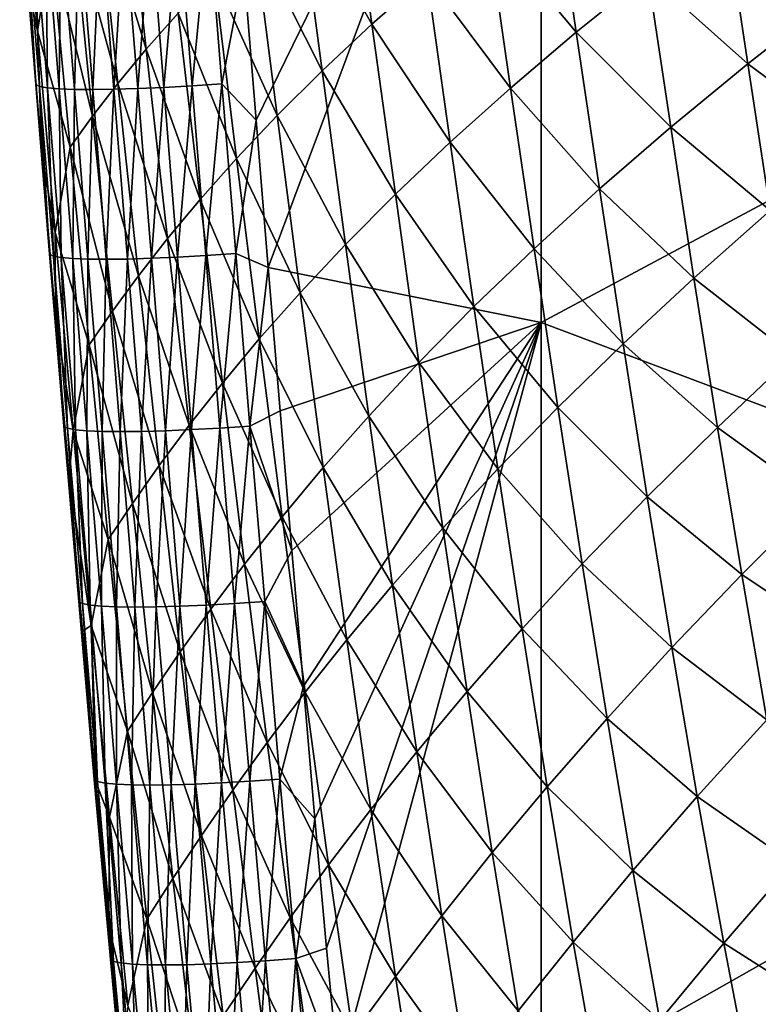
# Model space of a CAD drawing. Header units: metres. Extents: x -104 to 104, y -68 to 90.
# Tile 112 of 256: x -20.81 to -17.45, y -50.75 to -46.28. Entities that reach past the tile are written whole.
import ezdxf

# ---------------------------------------------------------------- set-up
doc = ezdxf.new("R2010")
doc.units = ezdxf.units.M
doc.layers.add('solid_FIT-BATH-153_SW0002', color=7, linetype='CONTINUOUS')

msp = doc.modelspace()

# ---------------------------------------------------------------- linework, layer by layer
at = {"layer": 'solid_FIT-BATH-153_SW0002'}
for points in [[(-19.790371, -46.050171, 13.938366), (-19.734577, -46.736103, 13.889766), (-18.440989, -44.087219, 14.084552)], [(-19.734577, -46.736103, 13.889766), (-19.679564, -47.404652, 13.841597), (-18.440989, -44.087219, 14.084552)], [(-19.679564, -47.404652, 13.841597), (-18.440989, -47.654945, 13.834227), (-18.440989, -44.087219, 14.084552)], [(-18.440989, -44.087219, 14.084552), (-18.440989, -47.654945, 13.834227), (-14.752053, -45.677456, 14.003272)], [(-20.726738, -46.332157, 12.543238), (-20.769642, -46.131462, 12.848026), (-20.807537, -45.405968, 12.648759)], [(-20.726738, -46.332157, 12.543238), (-20.807537, -45.405968, 12.648759), (-20.664047, -45.948097, 11.597824)], [(-20.455564, -45.684662, 9.662077), (-20.32979, -45.542595, 8.701873), (-20.232903, -46.413849, 8.614086)], [(-20.232903, -46.413849, 8.614086), (-20.32979, -45.542595, 8.701873), (-20.08777, -46.250126, 7.666294)], [(-19.539934, -45.712456, 4.883813), (-19.314447, -45.517906, 3.984102), (-19.208555, -46.299915, 3.92994)], [(-19.208555, -46.299915, 3.92994), (-19.314447, -45.517906, 3.984102), (-18.959145, -46.080254, 3.055694)], [(-18.685152, -45.85268, 2.203436), (-18.385283, -45.617428, 1.376616), (-18.280853, -46.336781, 1.343624)], [(-18.280853, -46.336781, 1.343624), (-18.385283, -45.617428, 1.376616), (-17.955841, -46.075069, 0.55277)], [(-18.440989, -47.654945, 13.834227), (-14.752053, -49.043961, 13.762091), (-14.752053, -45.677456, 14.003272)], [(-20.566458, -45.819775, 10.627575), (-20.455564, -45.684662, 9.662077), (-20.361994, -46.569759, 9.568609)], [(-20.361994, -46.569759, 9.568609), (-20.455564, -45.684662, 9.662077), (-20.232903, -46.413849, 8.614086)], [(-19.742914, -45.899376, 5.798941), (-19.539934, -45.712456, 4.883813), (-19.434679, -46.511414, 4.822731)], [(-19.434679, -46.511414, 4.822731), (-19.539934, -45.712456, 4.883813), (-19.208555, -46.299915, 3.92994)], [(-20.086567, -45.818401, 13.913148), (-20.025187, -46.5802, 13.859174), (-19.951082, -45.80946, 13.94403)], [(-20.025187, -46.5802, 13.859174), (-19.889389, -46.571259, 13.890256), (-19.951082, -45.80946, 13.94403)], [(-19.951082, -45.80946, 13.94403), (-19.889389, -46.571259, 13.890256), (-19.790371, -46.050171, 13.938366)], [(-17.955841, -46.075069, 0.55277), (-17.603401, -45.805588, -0.205989), (-17.502678, -46.479477, -0.224812)], [(-17.502678, -46.479477, -0.224812), (-17.603401, -45.805588, -0.205989), (-17.125473, -46.182949, -0.941301)], [(-20.79694, -45.813896, 13.014955), (-20.734827, -46.574356, 12.957374), (-20.778837, -45.822029, 13.152735)], [(-20.769642, -46.131462, 12.848026), (-20.734827, -46.574356, 12.957374), (-20.79694, -45.813896, 13.014955)], [(-20.778837, -45.822029, 13.152735), (-20.717196, -46.582733, 13.095553), (-20.742491, -45.828239, 13.284357)], [(-20.734827, -46.574356, 12.957374), (-20.717196, -46.582733, 13.095553), (-20.778837, -45.822029, 13.152735)], [(-20.742491, -45.828239, 13.284357), (-20.68121, -46.589172, 13.227607), (-20.689205, -45.832531, 13.408391)], [(-20.717196, -46.582733, 13.095553), (-20.68121, -46.589172, 13.227607), (-20.742491, -45.828239, 13.284357)], [(-20.689205, -45.832531, 13.408391), (-20.628176, -46.59367, 13.352091), (-20.620346, -45.834911, 13.523306)], [(-20.68121, -46.589172, 13.227607), (-20.628176, -46.59367, 13.352091), (-20.689205, -45.832531, 13.408391)], [(-20.664047, -45.948097, 11.597824), (-20.566458, -45.819775, 10.627575), (-20.476629, -46.717991, 10.529097)], [(-20.628176, -46.59367, 13.352091), (-20.559479, -46.59623, 13.467451), (-20.620346, -45.834911, 13.523306)], [(-20.620346, -45.834911, 13.523306), (-20.559479, -46.59623, 13.467451), (-20.537079, -45.835392, 13.627897)], [(-20.476629, -46.717991, 10.529097), (-20.566458, -45.819775, 10.627575), (-20.361994, -46.569759, 9.568609)], [(-20.559479, -46.59623, 13.467451), (-20.476271, -46.596867, 13.572491), (-20.537079, -45.835392, 13.627897)], [(-20.537079, -45.835392, 13.627897), (-20.476271, -46.596867, 13.572491), (-20.440765, -45.833973, 13.720608)], [(-20.476271, -46.596867, 13.572491), (-20.37993, -46.595577, 13.665627), (-20.440765, -45.833973, 13.720608)], [(-20.440765, -45.833973, 13.720608), (-20.37993, -46.595577, 13.665627), (-20.332708, -45.830666, 13.800006)], [(-20.37993, -46.595577, 13.665627), (-20.271765, -46.592365, 13.745416), (-20.332708, -45.830666, 13.800006)], [(-20.332708, -45.830666, 13.800006), (-20.271765, -46.592365, 13.745416), (-20.214209, -45.825474, 13.864663)], [(-20.271765, -46.592365, 13.745416), (-20.15308, -46.587238, 13.810412), (-20.214209, -45.825474, 13.864663)], [(-20.214209, -45.825474, 13.864663), (-20.15308, -46.587238, 13.810412), (-20.086567, -45.818401, 13.913148)], [(-20.15308, -46.587238, 13.810412), (-20.025187, -46.5802, 13.859174), (-20.086567, -45.818401, 13.913148)], [(-18.959145, -46.080254, 3.055694), (-18.685152, -45.85268, 2.203436), (-18.579412, -46.590427, 2.163419)], [(-18.579412, -46.590427, 2.163419), (-18.685152, -45.85268, 2.203436), (-18.280853, -46.336781, 1.343624)], [(-19.924984, -46.078613, 6.727174), (-19.742914, -45.899376, 5.798941), (-19.638899, -46.714573, 5.731023)], [(-19.638899, -46.714573, 5.731023), (-19.742914, -45.899376, 5.798941), (-19.434679, -46.511414, 4.822731)], [(-20.726738, -46.332157, 12.543238), (-20.664047, -45.948097, 11.597824), (-20.578346, -46.858711, 11.495241)], [(-20.578346, -46.858711, 11.495241), (-20.664047, -45.948097, 11.597824), (-20.476629, -46.717991, 10.529097)], [(-20.08777, -46.250126, 7.666294), (-19.924984, -46.078613, 6.727174), (-19.822781, -46.909332, 6.652587)], [(-19.822781, -46.909332, 6.652587), (-19.924984, -46.078613, 6.727174), (-19.638899, -46.714573, 5.731023)], [(-19.889389, -46.571259, 13.890256), (-19.734577, -46.736103, 13.889766), (-19.790371, -46.050171, 13.938366)], [(-19.208555, -46.299915, 3.92994), (-18.959145, -46.080254, 3.055694), (-18.852774, -46.835747, 3.008716)], [(-18.852774, -46.835747, 3.008716), (-18.959145, -46.080254, 3.055694), (-18.579412, -46.590427, 2.163419)], [(-18.280853, -46.336781, 1.343624), (-17.955841, -46.075069, 0.55277), (-17.852448, -46.767979, 0.526818)], [(-17.852448, -46.767979, 0.526818), (-17.955841, -46.075069, 0.55277), (-17.502678, -46.479477, -0.224812)], [(-20.769642, -46.131462, 12.848026), (-20.706568, -46.893806, 12.789385), (-20.734827, -46.574356, 12.957374)], [(-20.726738, -46.332157, 12.543238), (-20.706568, -46.893806, 12.789385), (-20.769642, -46.131462, 12.848026)], [(-17.502678, -46.479477, -0.224812), (-17.125473, -46.182949, -0.941301), (-17.026499, -46.830757, -0.953115)], [(-20.232903, -46.413849, 8.614086), (-20.08777, -46.250126, 7.666294), (-19.987913, -47.095642, 7.585293)], [(-19.987913, -47.095642, 7.585293), (-20.08777, -46.250126, 7.666294), (-19.822781, -46.909332, 6.652587)], [(-19.434679, -46.511414, 4.822731), (-19.208555, -46.299915, 3.92994), (-19.102205, -47.072483, 3.876066)], [(-19.102205, -47.072483, 3.876066), (-19.208555, -46.299915, 3.92994), (-18.852774, -46.835747, 3.008716)], [(-20.645981, -47.245312, 12.43862), (-20.706568, -46.893806, 12.789385), (-20.726738, -46.332157, 12.543238)], [(-20.645981, -47.245312, 12.43862), (-20.726738, -46.332157, 12.543238), (-20.578346, -46.858711, 11.495241)], [(-18.579412, -46.590427, 2.163419), (-18.280853, -46.336781, 1.343624), (-18.175495, -47.048103, 1.310649)], [(-18.175495, -47.048103, 1.310649), (-18.280853, -46.336781, 1.343624), (-17.852448, -46.767979, 0.526818)], [(-20.361994, -46.569759, 9.568609), (-20.232903, -46.413849, 8.614086), (-20.135883, -47.273434, 8.527012)], [(-20.135883, -47.273434, 8.527012), (-20.232903, -46.413849, 8.614086), (-19.987913, -47.095642, 7.585293)], [(-17.852448, -46.767979, 0.526818), (-17.502678, -46.479477, -0.224812), (-17.400389, -47.146255, -0.243851)], [(-17.400389, -47.146255, -0.243851), (-17.502678, -46.479477, -0.224812), (-17.026499, -46.830757, -0.953115)], [(-19.638899, -46.714573, 5.731023), (-19.434679, -46.511414, 4.822731), (-19.328979, -47.300369, 4.762019)], [(-19.328979, -47.300369, 4.762019), (-19.434679, -46.511414, 4.822731), (-19.102205, -47.072483, 3.876066)], [(-20.476629, -46.717991, 10.529097), (-20.361994, -46.569759, 9.568609), (-20.268274, -47.442684, 9.475914)], [(-20.268274, -47.442684, 9.475914), (-20.361994, -46.569759, 9.568609), (-20.135883, -47.273434, 8.527012)], [(-20.025187, -46.5802, 13.859174), (-19.962683, -47.350796, 13.803516), (-19.889389, -46.571259, 13.890256)], [(-19.962683, -47.350796, 13.803516), (-19.826567, -47.341797, 13.834808), (-19.889389, -46.571259, 13.890256)], [(-19.889389, -46.571259, 13.890256), (-19.826567, -47.341797, 13.834808), (-19.734577, -46.736103, 13.889766)], [(-20.734827, -46.574356, 12.957374), (-20.671524, -47.343822, 12.897992), (-20.717196, -46.582733, 13.095553)], [(-20.706568, -46.893806, 12.789385), (-20.671524, -47.343822, 12.897992), (-20.734827, -46.574356, 12.957374)], [(-20.717196, -46.582733, 13.095553), (-20.654383, -47.352451, 13.036581), (-20.68121, -46.589172, 13.227607)], [(-20.671524, -47.343822, 12.897992), (-20.654383, -47.352451, 13.036581), (-20.717196, -46.582733, 13.095553)], [(-20.68121, -46.589172, 13.227607), (-20.618771, -47.359108, 13.169078), (-20.628176, -46.59367, 13.352091)], [(-20.654383, -47.352451, 13.036581), (-20.618771, -47.359108, 13.169078), (-20.68121, -46.589172, 13.227607)], [(-20.628176, -46.59367, 13.352091), (-20.566004, -47.3638, 13.294024), (-20.559479, -46.59623, 13.467451)], [(-20.618771, -47.359108, 13.169078), (-20.566004, -47.3638, 13.294024), (-20.628176, -46.59367, 13.352091)], [(-20.566004, -47.3638, 13.294024), (-20.497475, -47.366524, 13.409843), (-20.559479, -46.59623, 13.467451)], [(-20.559479, -46.59623, 13.467451), (-20.497475, -47.366524, 13.409843), (-20.476271, -46.596867, 13.572491)], [(-20.497475, -47.366524, 13.409843), (-20.414333, -47.36729, 13.515346), (-20.476271, -46.596867, 13.572491)], [(-20.476271, -46.596867, 13.572491), (-20.414333, -47.36729, 13.515346), (-20.37993, -46.595577, 13.665627)], [(-20.414333, -47.36729, 13.515346), (-20.31797, -47.366096, 13.608922), (-20.37993, -46.595577, 13.665627)], [(-20.37993, -46.595577, 13.665627), (-20.31797, -47.366096, 13.608922), (-20.271765, -46.592365, 13.745416)], [(-20.31797, -47.366096, 13.608922), (-20.209698, -47.362949, 13.689115), (-20.271765, -46.592365, 13.745416)], [(-20.271765, -46.592365, 13.745416), (-20.209698, -47.362949, 13.689115), (-20.15308, -46.587238, 13.810412)], [(-20.209698, -47.362949, 13.689115), (-20.090832, -47.357845, 13.754466), (-20.15308, -46.587238, 13.810412)], [(-20.15308, -46.587238, 13.810412), (-20.090832, -47.357845, 13.754466), (-20.025187, -46.5802, 13.859174)], [(-20.090832, -47.357845, 13.754466), (-19.962683, -47.350796, 13.803516), (-20.025187, -46.5802, 13.859174)], [(-18.852774, -46.835747, 3.008716), (-18.579412, -46.590427, 2.163419), (-18.472788, -47.319542, 2.123494)], [(-18.472788, -47.319542, 2.123494), (-18.579412, -46.590427, 2.163419), (-18.175495, -47.048103, 1.310649)], [(-20.578346, -46.858711, 11.495241), (-20.476629, -46.717991, 10.529097), (-20.386629, -47.603527, 10.431438)], [(-20.386629, -47.603527, 10.431438), (-20.476629, -46.717991, 10.529097), (-20.268274, -47.442684, 9.475914)], [(-19.826567, -47.341797, 13.834808), (-19.679564, -47.404652, 13.841597), (-19.734577, -46.736103, 13.889766)], [(-19.822781, -46.909332, 6.652587), (-19.638899, -46.714573, 5.731023), (-19.534451, -47.519211, 5.663556)], [(-19.534451, -47.519211, 5.663556), (-19.638899, -46.714573, 5.731023), (-19.328979, -47.300369, 4.762019)], [(-18.175495, -47.048103, 1.310649), (-17.852448, -46.767979, 0.526818), (-17.74754, -47.453144, 0.50072)], [(-17.74754, -47.453144, 0.50072), (-17.852448, -46.767979, 0.526818), (-17.400389, -47.146255, -0.243851)], [(-19.102205, -47.072483, 3.876066), (-18.852774, -46.835747, 3.008716), (-18.745558, -47.582008, 2.96191)], [(-18.745558, -47.582008, 2.96191), (-18.852774, -46.835747, 3.008716), (-18.472788, -47.319542, 2.123494)], [(-20.645981, -47.245312, 12.43862), (-20.578346, -46.858711, 11.495241), (-20.492455, -47.756157, 11.393519)], [(-20.492455, -47.756157, 11.393519), (-20.578346, -46.858711, 11.495241), (-20.386629, -47.603527, 10.431438)], [(-20.706568, -46.893806, 12.789385), (-20.644588, -47.634579, 12.731226), (-20.671524, -47.343822, 12.897992)], [(-20.645981, -47.245312, 12.43862), (-20.644588, -47.634579, 12.731226), (-20.706568, -46.893806, 12.789385)], [(-19.987913, -47.095642, 7.585293), (-19.822781, -46.909332, 6.652587), (-19.720144, -47.728939, 6.578526)], [(-19.720144, -47.728939, 6.578526), (-19.822781, -46.909332, 6.652587), (-19.534451, -47.519211, 5.663556)], [(-18.472788, -47.319542, 2.123494), (-18.175495, -47.048103, 1.310649), (-18.068672, -47.751057, 1.277601)], [(-18.068672, -47.751057, 1.277601), (-18.175495, -47.048103, 1.310649), (-17.74754, -47.453144, 0.50072)], [(-20.135883, -47.273434, 8.527012), (-19.987913, -47.095642, 7.585293), (-19.887615, -47.929501, 7.504889)], [(-19.887615, -47.929501, 7.504889), (-19.987913, -47.095642, 7.585293), (-19.720144, -47.728939, 6.578526)], [(-19.328979, -47.300369, 4.762019), (-19.102205, -47.072483, 3.876066), (-18.995045, -47.835224, 3.822441)], [(-18.995045, -47.835224, 3.822441), (-19.102205, -47.072483, 3.876066), (-18.745558, -47.582008, 2.96191)], [(-17.74754, -47.453144, 0.50072), (-17.400389, -47.146255, -0.243851), (-17.295805, -47.805576, -0.263354)], [(-20.564926, -48.144798, 12.334867), (-20.644588, -47.634579, 12.731226), (-20.645981, -47.245312, 12.43862)], [(-20.564926, -48.144798, 12.334867), (-20.645981, -47.245312, 12.43862), (-20.492455, -47.756157, 11.393519)], [(-20.268274, -47.442684, 9.475914), (-20.135883, -47.273434, 8.527012), (-20.038416, -48.120823, 8.440601)], [(-20.038416, -48.120823, 8.440601), (-20.135883, -47.273434, 8.527012), (-19.887615, -47.929501, 7.504889)], [(-19.534451, -47.519211, 5.663556), (-19.328979, -47.300369, 4.762019), (-19.222494, -48.078911, 4.701633)], [(-19.222494, -48.078911, 4.701633), (-19.328979, -47.300369, 4.762019), (-18.995045, -47.835224, 3.822441)], [(-18.745558, -47.582008, 2.96191), (-18.472788, -47.319542, 2.123494), (-18.364746, -48.039658, 2.083573)], [(-18.364746, -48.039658, 2.083573), (-18.472788, -47.319542, 2.123494), (-18.068672, -47.751057, 1.277601)], [(-20.671524, -47.343822, 12.897992), (-20.606501, -48.125446, 12.836506), (-20.654383, -47.352451, 13.036581)], [(-20.644588, -47.634579, 12.731226), (-20.606501, -48.125446, 12.836506), (-20.671524, -47.343822, 12.897992)], [(-20.654383, -47.352451, 13.036581), (-20.589869, -48.134327, 12.975514), (-20.618771, -47.359108, 13.169078)], [(-20.606501, -48.125446, 12.836506), (-20.589869, -48.134327, 12.975514), (-20.654383, -47.352451, 13.036581)], [(-20.618771, -47.359108, 13.169078), (-20.554647, -48.141197, 13.108467), (-20.566004, -47.3638, 13.294024)], [(-20.589869, -48.134327, 12.975514), (-20.554647, -48.141197, 13.108467), (-20.618771, -47.359108, 13.169078)], [(-20.566004, -47.3638, 13.294024), (-20.502157, -48.146061, 13.233892), (-20.497475, -47.366524, 13.409843)], [(-20.554647, -48.141197, 13.108467), (-20.502157, -48.146061, 13.233892), (-20.566004, -47.3638, 13.294024)], [(-20.502157, -48.146061, 13.233892), (-20.433807, -48.148922, 13.350187), (-20.497475, -47.366524, 13.409843)], [(-20.497475, -47.366524, 13.409843), (-20.433807, -48.148922, 13.350187), (-20.414333, -47.36729, 13.515346)], [(-20.433807, -48.148922, 13.350187), (-20.35074, -48.149784, 13.456169), (-20.414333, -47.36729, 13.515346)], [(-20.414333, -47.36729, 13.515346), (-20.35074, -48.149784, 13.456169), (-20.31797, -47.366096, 13.608922)], [(-20.35074, -48.149784, 13.456169), (-20.254358, -48.148643, 13.550204), (-20.31797, -47.366096, 13.608922)], [(-20.31797, -47.366096, 13.608922), (-20.254358, -48.148643, 13.550204), (-20.209698, -47.362949, 13.689115)], [(-20.254358, -48.148643, 13.550204), (-20.145981, -48.145508, 13.630818), (-20.209698, -47.362949, 13.689115)], [(-20.209698, -47.362949, 13.689115), (-20.145981, -48.145508, 13.630818), (-20.090832, -47.357845, 13.754466)], [(-20.145981, -48.145508, 13.630818), (-20.026928, -48.140373, 13.696539), (-20.090832, -47.357845, 13.754466)], [(-20.090832, -47.357845, 13.754466), (-20.026928, -48.140373, 13.696539), (-19.962683, -47.350796, 13.803516)], [(-20.026928, -48.140373, 13.696539), (-19.898523, -48.133247, 13.745893), (-19.962683, -47.350796, 13.803516)], [(-19.962683, -47.350796, 13.803516), (-19.898523, -48.133247, 13.745893), (-19.826567, -47.341797, 13.834808)], [(-19.898523, -48.133247, 13.745893), (-19.762083, -48.124126, 13.777409), (-19.826567, -47.341797, 13.834808)], [(-19.826567, -47.341797, 13.834808), (-19.762083, -48.124126, 13.777409), (-19.679564, -47.404652, 13.841597)], [(-19.762083, -48.124126, 13.777409), (-19.625107, -48.055801, 13.793915), (-19.679564, -47.404652, 13.841597)], [(-19.679564, -47.404652, 13.841597), (-19.625107, -48.055801, 13.793915), (-18.440989, -47.654945, 13.834227)], [(-20.386629, -47.603527, 10.431438), (-20.268274, -47.442684, 9.475914), (-20.174086, -48.302876, 9.383944)], [(-20.174086, -48.302876, 9.383944), (-20.268274, -47.442684, 9.475914), (-20.038416, -48.120823, 8.440601)], [(-18.068672, -47.751057, 1.277601), (-17.74754, -47.453144, 0.50072), (-17.640368, -48.130203, 0.474247)], [(-17.640368, -48.130203, 0.474247), (-17.74754, -47.453144, 0.50072), (-17.295805, -47.805576, -0.263354)], [(-19.720144, -47.728939, 6.578526), (-19.534451, -47.519211, 5.663556), (-19.429232, -48.312847, 5.59649)], [(-19.429232, -48.312847, 5.59649), (-19.534451, -47.519211, 5.663556), (-19.222494, -48.078911, 4.701633)], [(-18.995045, -47.835224, 3.822441), (-18.745558, -47.582008, 2.96191), (-18.636963, -48.318653, 2.915184)], [(-18.636963, -48.318653, 2.915184), (-18.745558, -47.582008, 2.96191), (-18.364746, -48.039658, 2.083573)], [(-20.644588, -47.634579, 12.731226), (-20.583445, -48.355022, 12.673757), (-20.606501, -48.125446, 12.836506)], [(-20.564926, -48.144798, 12.334867), (-20.583445, -48.355022, 12.673757), (-20.644588, -47.634579, 12.731226)], [(-20.492455, -47.756157, 11.393519), (-20.386629, -47.603527, 10.431438), (-20.296137, -48.475811, 10.334559)], [(-20.296137, -48.475811, 10.334559), (-20.386629, -47.603527, 10.431438), (-20.174086, -48.302876, 9.383944)], [(-19.625107, -48.055801, 13.793915), (-19.571957, -48.688988, 13.746807), (-18.440989, -47.654945, 13.834227)], [(-19.571957, -48.688988, 13.746807), (-19.519585, -49.305504, 13.700233), (-18.440989, -47.654945, 13.834227)], [(-19.519585, -49.305504, 13.700233), (-19.467237, -49.906872, 13.654131), (-18.440989, -47.654945, 13.834227)], [(-19.467237, -49.906872, 13.654131), (-19.41416, -50.494587, 13.608435), (-18.440989, -47.654945, 13.834227)], [(-19.41416, -50.494587, 13.608435), (-19.360752, -51.068321, 13.563204), (-18.440989, -47.654945, 13.834227)], [(-19.360752, -51.068321, 13.563204), (-18.440989, -51.133598, 13.567382), (-18.440989, -47.654945, 13.834227)], [(-18.440989, -47.654945, 13.834227), (-18.440989, -51.133598, 13.567382), (-14.752053, -49.043961, 13.762091)], [(-19.887615, -47.929501, 7.504889), (-19.720144, -47.728939, 6.578526), (-19.616749, -48.536968, 6.504943)], [(-19.616749, -48.536968, 6.504943), (-19.720144, -47.728939, 6.578526), (-19.429232, -48.312847, 5.59649)], [(-20.564926, -48.144798, 12.334867), (-20.492455, -47.756157, 11.393519), (-20.406044, -48.639828, 11.292618)], [(-20.406044, -48.639828, 11.292618), (-20.492455, -47.756157, 11.393519), (-20.296137, -48.475811, 10.334559)], [(-18.364746, -48.039658, 2.083573), (-18.068672, -47.751057, 1.277601), (-17.959618, -48.445255, 1.244266)], [(-17.959618, -48.445255, 1.244266), (-18.068672, -47.751057, 1.277601), (-17.640368, -48.130203, 0.474247)], [(-17.640368, -48.130203, 0.474247), (-17.295805, -47.805576, -0.263354), (-17.188177, -48.457077, -0.283581)], [(-19.222494, -48.078911, 4.701633), (-18.995045, -47.835224, 3.822441), (-18.886538, -48.587738, 3.768974)], [(-18.886538, -48.587738, 3.768974), (-18.995045, -47.835224, 3.822441), (-18.636963, -48.318653, 2.915184)], [(-20.038416, -48.120823, 8.440601), (-19.887615, -47.929501, 7.504889), (-19.786558, -48.751209, 7.425034)], [(-19.786558, -48.751209, 7.425034), (-19.887615, -47.929501, 7.504889), (-19.616749, -48.536968, 6.504943)], [(-18.636963, -48.318653, 2.915184), (-18.364746, -48.039658, 2.083573), (-18.254496, -48.750385, 2.043454)], [(-18.254496, -48.750385, 2.043454), (-18.364746, -48.039658, 2.083573), (-17.959618, -48.445255, 1.244266)], [(-19.762083, -48.124126, 13.777409), (-19.571957, -48.688988, 13.746807), (-19.625107, -48.055801, 13.793915)], [(-19.429232, -48.312847, 5.59649), (-19.222494, -48.078911, 4.701633), (-19.114687, -48.846611, 4.641484)], [(-19.114687, -48.846611, 4.641484), (-19.222494, -48.078911, 4.701633), (-18.886538, -48.587738, 3.768974)], [(-20.606501, -48.125446, 12.836506), (-20.539232, -48.921272, 12.772697), (-20.589869, -48.134327, 12.975514)], [(-20.583445, -48.355022, 12.673757), (-20.539232, -48.921272, 12.772697), (-20.606501, -48.125446, 12.836506)], [(-20.589869, -48.134327, 12.975514), (-20.523129, -48.930401, 12.912137), (-20.554647, -48.141197, 13.108467)], [(-20.539232, -48.921272, 12.772697), (-20.523129, -48.930401, 12.912137), (-20.589869, -48.134327, 12.975514)], [(-20.174086, -48.302876, 9.383944), (-20.038416, -48.120823, 8.440601), (-19.940176, -48.955494, 8.354808)], [(-19.940176, -48.955494, 8.354808), (-20.038416, -48.120823, 8.440601), (-19.786558, -48.751209, 7.425034)], [(-20.026928, -48.140373, 13.696539), (-19.96085, -48.936794, 13.636432), (-19.898523, -48.133247, 13.745893)], [(-19.96085, -48.936794, 13.636432), (-19.832184, -48.929512, 13.686107), (-19.898523, -48.133247, 13.745893)], [(-19.898523, -48.133247, 13.745893), (-19.832184, -48.929512, 13.686107), (-19.762083, -48.124126, 13.777409)], [(-19.832184, -48.929512, 13.686107), (-19.695415, -48.920181, 13.717859), (-19.762083, -48.124126, 13.777409)], [(-19.762083, -48.124126, 13.777409), (-19.695415, -48.920181, 13.717859), (-19.571957, -48.688988, 13.746807)], [(-17.959618, -48.445255, 1.244266), (-17.640368, -48.130203, 0.474247), (-17.530167, -48.798782, 0.447157)], [(-17.530167, -48.798782, 0.447157), (-17.640368, -48.130203, 0.474247), (-17.188177, -48.457077, -0.283581)], [(-20.483236, -49.029984, 12.231942), (-20.583445, -48.355022, 12.673757), (-20.564926, -48.144798, 12.334867)], [(-20.483236, -49.029984, 12.231942), (-20.564926, -48.144798, 12.334867), (-20.406044, -48.639828, 11.292618)], [(-20.554647, -48.141197, 13.108467), (-20.488314, -48.937473, 13.045562), (-20.502157, -48.146061, 13.233892)], [(-20.523129, -48.930401, 12.912137), (-20.488314, -48.937473, 13.045562), (-20.554647, -48.141197, 13.108467)], [(-20.502157, -48.146061, 13.233892), (-20.436115, -48.94249, 13.171482), (-20.433807, -48.148922, 13.350187)], [(-20.488314, -48.937473, 13.045562), (-20.436115, -48.94249, 13.171482), (-20.502157, -48.146061, 13.233892)], [(-20.436115, -48.94249, 13.171482), (-20.367952, -48.94545, 13.288271), (-20.433807, -48.148922, 13.350187)], [(-20.433807, -48.148922, 13.350187), (-20.367952, -48.94545, 13.288271), (-20.35074, -48.149784, 13.456169)], [(-20.367952, -48.94545, 13.288271), (-20.284966, -48.946362, 13.394753), (-20.35074, -48.149784, 13.456169)], [(-20.35074, -48.149784, 13.456169), (-20.284966, -48.946362, 13.394753), (-20.254358, -48.148643, 13.550204)], [(-20.284966, -48.946362, 13.394753), (-20.188568, -48.945221, 13.489266), (-20.254358, -48.148643, 13.550204)], [(-20.254358, -48.148643, 13.550204), (-20.188568, -48.945221, 13.489266), (-20.145981, -48.145508, 13.630818)], [(-20.188568, -48.945221, 13.489266), (-20.080088, -48.942032, 13.570322), (-20.145981, -48.145508, 13.630818)], [(-20.145981, -48.145508, 13.630818), (-20.080088, -48.942032, 13.570322), (-20.026928, -48.140373, 13.696539)], [(-20.080088, -48.942032, 13.570322), (-19.96085, -48.936794, 13.636432), (-20.026928, -48.140373, 13.696539)], [(-20.296137, -48.475811, 10.334559), (-20.174086, -48.302876, 9.383944), (-20.079107, -49.149788, 9.292653)], [(-20.079107, -49.149788, 9.292653), (-20.174086, -48.302876, 9.383944), (-19.940176, -48.955494, 8.354808)], [(-19.616749, -48.536968, 6.504943), (-19.429232, -48.312847, 5.59649), (-19.322706, -49.095039, 5.529741)], [(-19.322706, -49.095039, 5.529741), (-19.429232, -48.312847, 5.59649), (-19.114687, -48.846611, 4.641484)], [(-20.583445, -48.355022, 12.673757), (-20.5229, -49.056187, 12.617161), (-20.539232, -48.921272, 12.772697)], [(-20.483236, -49.029984, 12.231942), (-20.5229, -49.056187, 12.617161), (-20.583445, -48.355022, 12.673757)], [(-18.886538, -48.587738, 3.768974), (-18.636963, -48.318653, 2.915184), (-18.526182, -49.045269, 2.868352)], [(-18.526182, -49.045269, 2.868352), (-18.636963, -48.318653, 2.915184), (-18.254496, -48.750385, 2.043454)], [(-18.254496, -48.750385, 2.043454), (-17.959618, -48.445255, 1.244266), (-17.847542, -49.130314, 1.21042)], [(-17.847542, -49.130314, 1.21042), (-17.959618, -48.445255, 1.244266), (-17.530167, -48.798782, 0.447157)], [(-20.406044, -48.639828, 11.292618), (-20.296137, -48.475811, 10.334559), (-20.204828, -49.334255, 10.238414)], [(-20.204828, -49.334255, 10.238414), (-20.296137, -48.475811, 10.334559), (-20.079107, -49.149788, 9.292653)], [(-17.530167, -48.798782, 0.447157), (-17.188177, -48.457077, -0.283581), (-17.076761, -49.100407, -0.304793)], [(-19.786558, -48.751209, 7.425034), (-19.616749, -48.536968, 6.504943), (-19.512049, -49.332951, 6.431753)], [(-19.512049, -49.332951, 6.431753), (-19.616749, -48.536968, 6.504943), (-19.322706, -49.095039, 5.529741)], [(-19.114687, -48.846611, 4.641484), (-18.886538, -48.587738, 3.768974), (-18.775858, -49.32959, 3.715492)], [(-18.775858, -49.32959, 3.715492), (-18.886538, -48.587738, 3.768974), (-18.526182, -49.045269, 2.868352)], [(-20.483236, -49.029984, 12.231942), (-20.406044, -48.639828, 11.292618), (-20.318781, -49.509109, 11.192494)], [(-20.318781, -49.509109, 11.192494), (-20.406044, -48.639828, 11.292618), (-20.204828, -49.334255, 10.238414)], [(-19.695415, -48.920181, 13.717859), (-19.519585, -49.305504, 13.700233), (-19.571957, -48.688988, 13.746807)], [(-19.940176, -48.955494, 8.354808), (-19.786558, -48.751209, 7.425034), (-19.684193, -49.560276, 7.345647)], [(-19.684193, -49.560276, 7.345647), (-19.786558, -48.751209, 7.425034), (-19.512049, -49.332951, 6.431753)], [(-18.526182, -49.045269, 2.868352), (-18.254496, -48.750385, 2.043454), (-18.141232, -49.451317, 2.00293)], [(-18.141232, -49.451317, 2.00293), (-18.254496, -48.750385, 2.043454), (-17.847542, -49.130314, 1.21042)], [(-17.847542, -49.130314, 1.21042), (-17.530167, -48.798782, 0.447157), (-17.416168, -49.458504, 0.419208)], [(-17.416168, -49.458504, 0.419208), (-17.530167, -48.798782, 0.447157), (-17.076761, -49.100407, -0.304793)], [(-19.322706, -49.095039, 5.529741), (-19.114687, -48.846611, 4.641484), (-19.004715, -49.603027, 4.581412)], [(-19.004715, -49.603027, 4.581412), (-19.114687, -48.846611, 4.641484), (-18.775858, -49.32959, 3.715492)], [(-20.539232, -48.921272, 12.772697), (-20.469219, -49.728859, 12.706697), (-20.523129, -48.930401, 12.912137)], [(-20.5229, -49.056187, 12.617161), (-20.469219, -49.728859, 12.706697), (-20.539232, -48.921272, 12.772697)], [(-20.523129, -48.930401, 12.912137), (-20.453663, -49.738235, 12.846581), (-20.488314, -48.937473, 13.045562)], [(-20.469219, -49.728859, 12.706697), (-20.453663, -49.738235, 12.846581), (-20.523129, -48.930401, 12.912137)], [(-20.488314, -48.937473, 13.045562), (-20.419271, -49.745491, 12.980492), (-20.436115, -48.94249, 13.171482)], [(-20.453663, -49.738235, 12.846581), (-20.419271, -49.745491, 12.980492), (-20.488314, -48.937473, 13.045562)], [(-20.080088, -48.942032, 13.570322), (-20.011534, -49.750008, 13.507763), (-19.96085, -48.936794, 13.636432)], [(-20.011534, -49.750008, 13.507763), (-19.892115, -49.744576, 13.574282), (-19.96085, -48.936794, 13.636432)], [(-19.96085, -48.936794, 13.636432), (-19.892115, -49.744576, 13.574282), (-19.832184, -48.929512, 13.686107)], [(-19.892115, -49.744576, 13.574282), (-19.763187, -49.737034, 13.624296), (-19.832184, -48.929512, 13.686107)], [(-19.832184, -48.929512, 13.686107), (-19.763187, -49.737034, 13.624296), (-19.695415, -48.920181, 13.717859)], [(-19.763187, -49.737034, 13.624296), (-19.626089, -49.72739, 13.656303), (-19.695415, -48.920181, 13.717859)], [(-19.695415, -48.920181, 13.717859), (-19.626089, -49.72739, 13.656303), (-19.519585, -49.305504, 13.700233)], [(-20.436115, -48.94249, 13.171482), (-20.367376, -49.750626, 13.106926), (-20.367952, -48.94545, 13.288271)], [(-20.419271, -49.745491, 12.980492), (-20.367376, -49.750626, 13.106926), (-20.436115, -48.94249, 13.171482)], [(-20.367952, -48.94545, 13.288271), (-20.299416, -49.753639, 13.224229), (-20.284966, -48.946362, 13.394753)], [(-20.367376, -49.750626, 13.106926), (-20.299416, -49.753639, 13.224229), (-20.367952, -48.94545, 13.288271)], [(-20.299416, -49.753639, 13.224229), (-20.216518, -49.754543, 13.331232), (-20.284966, -48.946362, 13.394753)], [(-20.284966, -48.946362, 13.394753), (-20.216518, -49.754543, 13.331232), (-20.188568, -48.945221, 13.489266)], [(-20.216518, -49.754543, 13.331232), (-20.120113, -49.75333, 13.426245), (-20.188568, -48.945221, 13.489266)], [(-20.188568, -48.945221, 13.489266), (-20.120113, -49.75333, 13.426245), (-20.080088, -48.942032, 13.570322)], [(-20.120113, -49.75333, 13.426245), (-20.011534, -49.750008, 13.507763), (-20.080088, -48.942032, 13.570322)], [(-20.079107, -49.149788, 9.292653), (-19.940176, -48.955494, 8.354808), (-19.840614, -49.776928, 8.269556)], [(-19.840614, -49.776928, 8.269556), (-19.940176, -48.955494, 8.354808), (-19.684193, -49.560276, 7.345647)], [(-20.483236, -49.029984, 12.231942), (-20.462902, -49.736485, 12.561196), (-20.5229, -49.056187, 12.617161)], [(-20.400549, -49.900246, 12.129806), (-20.462902, -49.736485, 12.561196), (-20.483236, -49.029984, 12.231942)], [(-20.400549, -49.900246, 12.129806), (-20.483236, -49.029984, 12.231942), (-20.318781, -49.509109, 11.192494)], [(-20.5229, -49.056187, 12.617161), (-20.462902, -49.736485, 12.561196), (-20.469219, -49.728859, 12.706697)], [(-18.775858, -49.32959, 3.715492), (-18.526182, -49.045269, 2.868352), (-18.412386, -49.761444, 2.82122)], [(-18.412386, -49.761444, 2.82122), (-18.526182, -49.045269, 2.868352), (-18.141232, -49.451317, 2.00293)], [(-18.440989, -51.133598, 13.567382), (-14.752053, -52.331753, 13.506108), (-14.752053, -49.043961, 13.762091)], [(-19.512049, -49.332951, 6.431753), (-19.322706, -49.095039, 5.529741), (-19.214012, -49.865326, 5.463159)], [(-19.214012, -49.865326, 5.463159), (-19.322706, -49.095039, 5.529741), (-19.004715, -49.603027, 4.581412)], [(-20.204828, -49.334255, 10.238414), (-20.079107, -49.149788, 9.292653), (-19.982784, -49.982883, 9.201972)], [(-19.982784, -49.982883, 9.201972), (-20.079107, -49.149788, 9.292653), (-19.840614, -49.776928, 8.269556)], [(-18.141232, -49.451317, 2.00293), (-17.847542, -49.130314, 1.21042), (-17.731657, -49.805847, 1.175839)], [(-17.731657, -49.805847, 1.175839), (-17.847542, -49.130314, 1.21042), (-17.416168, -49.458504, 0.419208)], [(-20.318781, -49.509109, 11.192494), (-20.204828, -49.334255, 10.238414), (-20.112141, -50.178299, 10.142938)], [(-20.112141, -50.178299, 10.142938), (-20.204828, -49.334255, 10.238414), (-19.982784, -49.982883, 9.201972)], [(-19.684193, -49.560276, 7.345647), (-19.512049, -49.332951, 6.431753), (-19.40517, -50.116413, 6.358818)], [(-19.626089, -49.72739, 13.656303), (-19.467237, -49.906872, 13.654131), (-19.519585, -49.305504, 13.700233)], [(-19.40517, -50.116413, 6.358818), (-19.512049, -49.332951, 6.431753), (-19.214012, -49.865326, 5.463159)], [(-19.004715, -49.603027, 4.581412), (-18.775858, -49.32959, 3.715492), (-18.662157, -50.060356, 3.661817)], [(-18.662157, -50.060356, 3.661817), (-18.775858, -49.32959, 3.715492), (-18.412386, -49.761444, 2.82122)], [(-18.412386, -49.761444, 2.82122), (-18.141232, -49.451317, 2.00293), (-18.024143, -50.142052, 1.961792)], [(-18.024143, -50.142052, 1.961792), (-18.141232, -49.451317, 2.00293), (-17.731657, -49.805847, 1.175839)], [(-17.731657, -49.805847, 1.175839), (-17.416168, -49.458504, 0.419208), (-17.297604, -50.109005, 0.390159)], [(-20.400549, -49.900246, 12.129806), (-20.318781, -49.509109, 11.192494), (-20.230091, -50.363415, 11.093089)], [(-20.230091, -50.363415, 11.093089), (-20.318781, -49.509109, 11.192494), (-20.112141, -50.178299, 10.142938)], [(-19.840614, -49.776928, 8.269556), (-19.684193, -49.560276, 7.345647), (-19.57963, -50.356209, 7.266602)], [(-19.57963, -50.356209, 7.266602), (-19.684193, -49.560276, 7.345647), (-19.40517, -50.116413, 6.358818)], [(-19.214012, -49.865326, 5.463159), (-19.004715, -49.603027, 4.581412), (-18.891706, -50.34771, 4.52125)], [(-18.891706, -50.34771, 4.52125), (-19.004715, -49.603027, 4.581412), (-18.662157, -50.060356, 3.661817)], [(-20.469219, -49.728859, 12.706697), (-20.395966, -50.544632, 12.638725), (-20.453663, -49.738235, 12.846581)], [(-20.403145, -50.396534, 12.505823), (-20.395966, -50.544632, 12.638725), (-20.469219, -49.728859, 12.706697)], [(-20.462902, -49.736485, 12.561196), (-20.403145, -50.396534, 12.505823), (-20.469219, -49.728859, 12.706697)], [(-20.400549, -49.900246, 12.129806), (-20.403145, -50.396534, 12.505823), (-20.462902, -49.736485, 12.561196)], [(-20.453663, -49.738235, 12.846581), (-20.380978, -50.554253, 12.779065), (-20.419271, -49.745491, 12.980492)], [(-20.395966, -50.544632, 12.638725), (-20.380978, -50.554253, 12.779065), (-20.453663, -49.738235, 12.846581)], [(-20.419271, -49.745491, 12.980492), (-20.347027, -50.561668, 12.913477), (-20.367376, -49.750626, 13.106926)], [(-20.380978, -50.554253, 12.779065), (-20.347027, -50.561668, 12.913477), (-20.419271, -49.745491, 12.980492)], [(-20.011534, -49.750008, 13.507763), (-19.939842, -50.565788, 13.443362), (-19.892115, -49.744576, 13.574282)], [(-19.939842, -50.565788, 13.443362), (-19.820248, -50.560051, 13.510312), (-19.892115, -49.744576, 13.574282)], [(-19.892115, -49.744576, 13.574282), (-19.820248, -50.560051, 13.510312), (-19.763187, -49.737034, 13.624296)], [(-19.820248, -50.560051, 13.510312), (-19.691069, -50.552132, 13.560688), (-19.763187, -49.737034, 13.624296)], [(-19.763187, -49.737034, 13.624296), (-19.691069, -50.552132, 13.560688), (-19.626089, -49.72739, 13.656303)], [(-19.691069, -50.552132, 13.560688), (-19.553644, -50.542038, 13.592968), (-19.626089, -49.72739, 13.656303)], [(-19.626089, -49.72739, 13.656303), (-19.553644, -50.542038, 13.592968), (-19.467237, -49.906872, 13.654131)], [(-20.367376, -49.750626, 13.106926), (-20.295454, -50.566879, 13.040442), (-20.299416, -49.753639, 13.224229)], [(-20.347027, -50.561668, 12.913477), (-20.295454, -50.566879, 13.040442), (-20.367376, -49.750626, 13.106926)], [(-20.299416, -49.753639, 13.224229), (-20.227707, -50.569889, 13.158279), (-20.216518, -49.754543, 13.331232)], [(-20.295454, -50.566879, 13.040442), (-20.227707, -50.569889, 13.158279), (-20.299416, -49.753639, 13.224229)], [(-20.227707, -50.569889, 13.158279), (-20.144913, -50.570713, 13.265825), (-20.216518, -49.754543, 13.331232)], [(-20.216518, -49.754543, 13.331232), (-20.144913, -50.570713, 13.265825), (-20.120113, -49.75333, 13.426245)], [(-20.144913, -50.570713, 13.265825), (-20.048512, -50.569344, 13.36136), (-20.120113, -49.75333, 13.426245)], [(-20.120113, -49.75333, 13.426245), (-20.048512, -50.569344, 13.36136), (-20.011534, -49.750008, 13.507763)], [(-20.048512, -50.569344, 13.36136), (-19.939842, -50.565788, 13.443362), (-20.011534, -49.750008, 13.507763)], [(-19.982784, -49.982883, 9.201972), (-19.840614, -49.776928, 8.269556), (-19.738829, -50.584629, 8.184726)], [(-19.738829, -50.584629, 8.184726), (-19.840614, -49.776928, 8.269556), (-19.57963, -50.356209, 7.266602)], [(-18.662157, -50.060356, 3.661817), (-18.412386, -49.761444, 2.82122), (-18.294744, -50.466755, 2.773595)], [(-18.294744, -50.466755, 2.773595), (-18.412386, -49.761444, 2.82122), (-18.024143, -50.142052, 1.961792)], [(-18.024143, -50.142052, 1.961792), (-17.731657, -49.805847, 1.175839), (-17.611174, -50.471466, 1.140297)], [(-17.611174, -50.471466, 1.140297), (-17.731657, -49.805847, 1.175839), (-17.297604, -50.109005, 0.390159)], [(-19.40517, -50.116413, 6.358818), (-19.214012, -49.865326, 5.463159), (-19.102264, -50.623249, 5.396589)], [(-19.102264, -50.623249, 5.396589), (-19.214012, -49.865326, 5.463159), (-18.891706, -50.34771, 4.52125)], [(-20.31617, -50.755001, 12.028395), (-20.403145, -50.396534, 12.505823), (-20.400549, -49.900246, 12.129806)], [(-20.31617, -50.755001, 12.028395), (-20.400549, -49.900246, 12.129806), (-20.230091, -50.363415, 11.093089)], [(-19.553644, -50.542038, 13.592968), (-19.41416, -50.494587, 13.608435), (-19.467237, -49.906872, 13.654131)], [(-20.112141, -50.178299, 10.142938), (-19.982784, -49.982883, 9.201972), (-19.884199, -50.801636, 9.11179)], [(-19.884199, -50.801636, 9.11179), (-19.982784, -49.982883, 9.201972), (-19.738829, -50.584629, 8.184726)], [(-18.891706, -50.34771, 4.52125), (-18.662157, -50.060356, 3.661817), (-18.544586, -50.779598, 3.607767)], [(-18.544586, -50.779598, 3.607767), (-18.662157, -50.060356, 3.661817), (-18.294744, -50.466755, 2.773595)], [(-19.57963, -50.356209, 7.266602), (-19.40517, -50.116413, 6.358818), (-19.295212, -50.886879, 6.285995)], [(-19.295212, -50.886879, 6.285995), (-19.40517, -50.116413, 6.358818), (-19.102264, -50.623249, 5.396589)], [(-18.294744, -50.466755, 2.773595), (-18.024143, -50.142052, 1.961792), (-17.90242, -50.822189, 1.919833)], [(-17.90242, -50.822189, 1.919833), (-18.024143, -50.142052, 1.961792), (-17.611174, -50.471466, 1.140297)], [(-17.611174, -50.471466, 1.140297), (-17.297604, -50.109005, 0.390159), (-17.173706, -50.749908, 0.359766)], [(-20.230091, -50.363415, 11.093089), (-20.112141, -50.178299, 10.142938), (-20.017145, -51.007412, 10.048031)], [(-20.017145, -51.007412, 10.048031), (-20.112141, -50.178299, 10.142938), (-19.884199, -50.801636, 9.11179)], [(-20.31617, -50.755001, 12.028395), (-20.230091, -50.363415, 11.093089), (-20.139038, -51.202194, 10.994312)], [(-20.139038, -51.202194, 10.994312), (-20.230091, -50.363415, 11.093089), (-20.017145, -51.007412, 10.048031)], [(-19.738829, -50.584629, 8.184726), (-19.57963, -50.356209, 7.266602), (-19.471951, -51.138519, 7.187765)], [(-19.471951, -51.138519, 7.187765), (-19.57963, -50.356209, 7.266602), (-19.295212, -50.886879, 6.285995)], [(-19.102264, -50.623249, 5.396589), (-18.891706, -50.34771, 4.52125), (-18.774797, -51.080219, 4.460831)], [(-18.774797, -51.080219, 4.460831), (-18.891706, -50.34771, 4.52125), (-18.544586, -50.779598, 3.607767)], [(-20.403145, -50.396534, 12.505823), (-20.343136, -51.038044, 12.451137), (-20.395966, -50.544632, 12.638725)], [(-20.31617, -50.755001, 12.028395), (-20.343136, -51.038044, 12.451137), (-20.403145, -50.396534, 12.505823)], [(-19.553644, -50.542038, 13.592968), (-19.360752, -51.068321, 13.563204), (-19.41416, -50.494587, 13.608435)], [(-18.544586, -50.779598, 3.607767), (-18.294744, -50.466755, 2.773595), (-18.172428, -51.160789, 2.725284)], [(-18.172428, -51.160789, 2.725284), (-18.294744, -50.466755, 2.773595), (-17.90242, -50.822189, 1.919833)], [(-17.90242, -50.822189, 1.919833), (-17.611174, -50.471466, 1.140297), (-17.485308, -51.126785, 1.10357)], [(-17.485308, -51.126785, 1.10357), (-17.611174, -50.471466, 1.140297), (-17.173706, -50.749908, 0.359766)], [(-20.395966, -50.544632, 12.638725), (-20.318966, -51.365013, 12.569003), (-20.380978, -50.554253, 12.779065)], [(-20.343136, -51.038044, 12.451137), (-20.318966, -51.365013, 12.569003), (-20.395966, -50.544632, 12.638725)], [(-19.691069, -50.552132, 13.560688), (-19.615349, -51.371109, 13.495508), (-19.553644, -50.542038, 13.592968)], [(-19.615349, -51.371109, 13.495508), (-19.47761, -51.360413, 13.528082), (-19.553644, -50.542038, 13.592968)], [(-19.553644, -50.542038, 13.592968), (-19.47761, -51.360413, 13.528082), (-19.360752, -51.068321, 13.563204)], [(-20.380978, -50.554253, 12.779065), (-20.304567, -51.374874, 12.709809), (-20.347027, -50.561668, 12.913477)], [(-20.318966, -51.365013, 12.569003), (-20.304567, -51.374874, 12.709809), (-20.380978, -50.554253, 12.779065)], [(-20.347027, -50.561668, 12.913477), (-20.271078, -51.38242, 12.844738), (-20.295454, -50.566879, 13.040442)], [(-20.304567, -51.374874, 12.709809), (-20.271078, -51.38242, 12.844738), (-20.347027, -50.561668, 12.913477)], [(-20.295454, -50.566879, 13.040442), (-20.219845, -51.387661, 12.972253), (-20.227707, -50.569889, 13.158279)], [(-20.271078, -51.38242, 12.844738), (-20.219845, -51.387661, 12.972253), (-20.295454, -50.566879, 13.040442)], [(-20.227707, -50.569889, 13.158279), (-20.15233, -51.390602, 13.090644), (-20.144913, -50.570713, 13.265825)], [(-20.219845, -51.387661, 12.972253), (-20.15233, -51.390602, 13.090644), (-20.227707, -50.569889, 13.158279)], [(-20.15233, -51.390602, 13.090644), (-20.069656, -51.391258, 13.198754), (-20.144913, -50.570713, 13.265825)], [(-20.144913, -50.570713, 13.265825), (-20.069656, -51.391258, 13.198754), (-20.048512, -50.569344, 13.36136)], [(-20.069656, -51.391258, 13.198754), (-19.973272, -51.389629, 13.294835), (-20.048512, -50.569344, 13.36136)], [(-20.048512, -50.569344, 13.36136), (-19.973272, -51.389629, 13.294835), (-19.939842, -50.565788, 13.443362)], [(-19.973272, -51.389629, 13.294835), (-19.864529, -51.385723, 13.377346), (-19.939842, -50.565788, 13.443362)], [(-19.939842, -50.565788, 13.443362), (-19.864529, -51.385723, 13.377346), (-19.820248, -50.560051, 13.510312)], [(-19.884199, -50.801636, 9.11179), (-19.738829, -50.584629, 8.184726), (-19.633883, -51.378082, 8.100197)], [(-19.864529, -51.385723, 13.377346), (-19.744772, -51.379547, 13.44475), (-19.820248, -50.560051, 13.510312)], [(-19.820248, -50.560051, 13.510312), (-19.744772, -51.379547, 13.44475), (-19.691069, -50.552132, 13.560688)], [(-19.744772, -51.379547, 13.44475), (-19.615349, -51.371109, 13.495508), (-19.691069, -50.552132, 13.560688)], [(-19.633883, -51.378082, 8.100197), (-19.738829, -50.584629, 8.184726), (-19.471951, -51.138519, 7.187765)], [(-19.295212, -50.886879, 6.285995), (-19.102264, -50.623249, 5.396589), (-18.986576, -51.368343, 5.329876)], [(-18.986576, -51.368343, 5.329876), (-19.102264, -50.623249, 5.396589), (-18.774797, -51.080219, 4.460831)]]:
    msp.add_3dface(points, dxfattribs=at)

doc.saveas('drawing.dxf')
